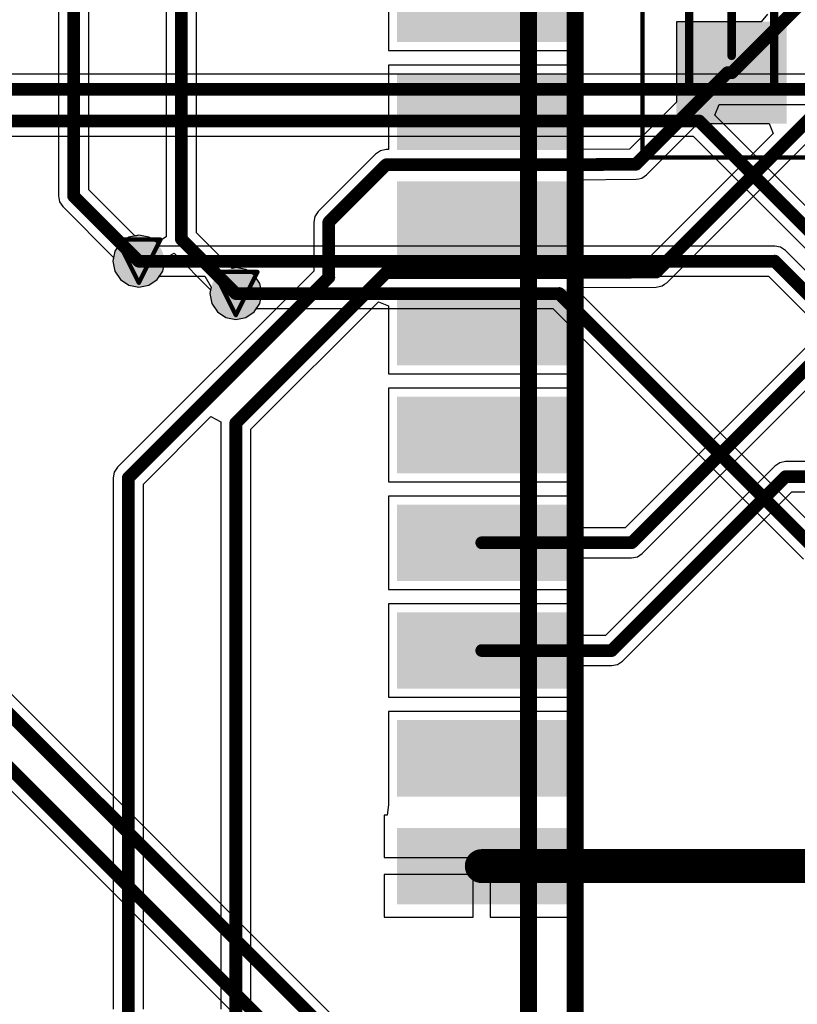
# Model space of a CAD drawing. Header units: millimetres. Extents: x 9.4 to 105.2, y 7.6 to 67.1.
# Tile 59 of 152: x 29.8 to 39, y 45.5 to 57.1. Entities that reach past the tile are written whole.
import ezdxf

# ---------------------------------------------------------------- set-up
doc = ezdxf.new("R2010")
doc.units = ezdxf.units.MM
for name, color, linetype in [('BottomLayer', 5, 'Continuous'), ('BottomSolder', 6, 'Continuous'), ('DrillDrawing', 1, 'Continuous'), ('Mechanical13', 56, 'Continuous'), ('Mechanical15', 56, 'Continuous'), ('Mechanical2', 216, 'Continuous'), ('Mechanical3', 76, 'Continuous'), ('Mechanical5', 56, 'Continuous'), ('TopLayer', 1, 'Continuous'), ('TopOverlay', 2, 'Continuous'), ('TopPaste', 8, 'Continuous'), ('TopSolder', 216, 'Continuous'), ('ViaHoleLayer', 16, 'Continuous')]:
    doc.layers.add(name, color=color, linetype=linetype)

msp = doc.modelspace()

# ---------------------------------------------------------------- hatches: boundary and pattern name
at = {"layer": 'BottomLayer'}
h = msp.add_hatch(color=5, dxfattribs=at)
edge = h.paths.add_edge_path()
edge.add_arc((31.242, 54.229), 0.2, 0, 360)
h = msp.add_hatch(color=5, dxfattribs=at)
edge = h.paths.add_edge_path()
edge.add_arc((32.385, 53.848), 0.2, 0, 360)
at = {"layer": 'BottomSolder'}
h = msp.add_hatch(color=6, dxfattribs=at)
edge = h.paths.add_edge_path()
edge.add_arc((31.242, 54.229), 0.3, 0, 360)
h = msp.add_hatch(color=6, dxfattribs=at)
edge = h.paths.add_edge_path()
edge.add_arc((32.385, 53.848), 0.3, 0, 360)
at = {"layer": 'TopLayer'}
for points in [[(34.283, 56.811), (34.283, 57.711), (36.283, 57.711), (36.283, 56.811)], [(38.777, 55.95), (37.677, 55.95), (37.677, 56.95), (38.777, 56.95)], [(34.283, 55.541), (34.283, 56.441), (36.283, 56.441), (36.283, 55.541)], [(34.283, 54.271), (34.283, 55.171), (36.283, 55.171), (36.283, 54.271)], [(34.283, 53.001), (34.283, 53.901), (36.283, 53.901), (36.283, 53.001)], [(34.283, 51.731), (34.283, 52.631), (36.283, 52.631), (36.283, 51.731)], [(34.283, 50.461), (34.283, 51.361), (36.283, 51.361), (36.283, 50.461)], [(34.283, 49.191), (34.283, 50.091), (36.283, 50.091), (36.283, 49.191)], [(34.283, 47.921), (34.283, 48.821), (36.283, 48.821), (36.283, 47.921)], [(34.283, 46.651), (34.283, 47.551), (36.283, 47.551), (36.283, 46.651)]]:
    msp.add_hatch(color=1, dxfattribs=at).paths.add_polyline_path(points)
h = msp.add_hatch(color=1, dxfattribs=at)
edge = h.paths.add_edge_path()
edge.add_arc((31.242, 54.229), 0.2, 0, 360)
h = msp.add_hatch(color=1, dxfattribs=at)
edge = h.paths.add_edge_path()
edge.add_arc((32.385, 53.848), 0.2, 0, 360)
at = {"layer": 'TopPaste'}
for points in [[(34.283, 56.811), (34.283, 57.711), (36.283, 57.711), (36.283, 56.811)], [(38.727, 56), (37.727, 56), (37.727, 56.9), (38.727, 56.9)], [(34.283, 55.541), (34.283, 56.441), (36.283, 56.441), (36.283, 55.541)], [(34.283, 54.271), (34.283, 55.171), (36.283, 55.171), (36.283, 54.271)], [(34.283, 53.001), (34.283, 53.901), (36.283, 53.901), (36.283, 53.001)], [(34.283, 51.731), (34.283, 52.631), (36.283, 52.631), (36.283, 51.731)], [(34.283, 50.461), (34.283, 51.361), (36.283, 51.361), (36.283, 50.461)], [(34.283, 49.191), (34.283, 50.091), (36.283, 50.091), (36.283, 49.191)], [(34.283, 47.921), (34.283, 48.821), (36.283, 48.821), (36.283, 47.921)], [(34.283, 46.651), (34.283, 47.551), (36.283, 47.551), (36.283, 46.651)]]:
    msp.add_hatch(color=8, dxfattribs=at).paths.add_polyline_path(points)
at = {"layer": 'TopSolder'}
for points in [[(34.283, 56.811), (34.283, 57.711), (36.283, 57.711), (36.283, 56.811)], [(38.877, 55.85), (37.577, 55.85), (37.577, 57.05), (38.877, 57.05)], [(34.283, 55.541), (34.283, 56.441), (36.283, 56.441), (36.283, 55.541)], [(34.283, 54.271), (34.283, 55.171), (36.283, 55.171), (36.283, 54.271)], [(34.283, 53.001), (34.283, 53.901), (36.283, 53.901), (36.283, 53.001)], [(34.283, 51.731), (34.283, 52.631), (36.283, 52.631), (36.283, 51.731)], [(34.283, 50.461), (34.283, 51.361), (36.283, 51.361), (36.283, 50.461)], [(34.283, 49.191), (34.283, 50.091), (36.283, 50.091), (36.283, 49.191)], [(34.283, 47.921), (34.283, 48.821), (36.283, 48.821), (36.283, 47.921)], [(34.283, 46.651), (34.283, 47.551), (36.283, 47.551), (36.283, 46.651)]]:
    msp.add_hatch(color=216, dxfattribs=at).paths.add_polyline_path(points)
h = msp.add_hatch(color=216, dxfattribs=at)
edge = h.paths.add_edge_path()
edge.add_arc((31.242, 54.229), 0.3, 0, 360)
h = msp.add_hatch(color=216, dxfattribs=at)
edge = h.paths.add_edge_path()
edge.add_arc((32.385, 53.848), 0.3, 0, 360)
at = {"layer": 'ViaHoleLayer'}
h = msp.add_hatch(color=16, dxfattribs=at)
edge = h.paths.add_edge_path()
edge.add_arc((31.242, 54.229), 0.1, 0, 360)
h = msp.add_hatch(color=16, dxfattribs=at)
edge = h.paths.add_edge_path()
edge.add_arc((32.385, 53.848), 0.1, 0, 360)

# ---------------------------------------------------------------- linework, layer by layer
at = {"layer": 'BottomLayer'}
for p, q in [((40.392, 56.433), (22.686, 56.433)), ((38.029, 55.95), (38.081, 56.077)), ((38.081, 56.077), (40.392, 56.077)), ((40.976, 53.002), (38.029, 55.95)), ((26.437, 55.702), (37.772, 55.702)), ((37.772, 55.702), (40.036, 53.437)), ((31.242, 54.535), (31.125, 54.512)), ((31.359, 54.512), (31.242, 54.535)), ((31.026, 54.445), (30.959, 54.346)), ((31.125, 54.512), (31.026, 54.445)), ((31.458, 54.445), (31.359, 54.512)), ((31.484, 54.407), (31.458, 54.445)), ((30.959, 54.346), (30.936, 54.229)), ((38.735, 54.407), (31.484, 54.407)), ((38.803, 54.394), (38.735, 54.407)), ((38.861, 54.355), (38.803, 54.394)), ((39.921, 53.295), (38.861, 54.355)), ((30.936, 54.229), (30.959, 54.112)), ((30.959, 54.112), (31.026, 54.013)), ((31.026, 54.013), (31.125, 53.946)), ((31.359, 53.946), (31.458, 54.013)), ((31.458, 54.013), (31.484, 54.051)), ((31.484, 54.051), (32.018, 54.051)), ((32.018, 54.051), (32.094, 53.924)), ((36.372, 53.924), (36.424, 54.051)), ((36.424, 54.051), (38.661, 54.051)), ((38.661, 54.051), (39.708, 53.004)), ((31.125, 53.946), (31.242, 53.923)), ((31.242, 53.923), (31.359, 53.946)), ((32.094, 53.924), (32.079, 53.848)), ((32.079, 53.848), (32.102, 53.731)), ((39.325, 50.97), (36.372, 53.924)), ((32.102, 53.731), (32.169, 53.632)), ((32.169, 53.632), (32.268, 53.565)), ((32.502, 53.565), (32.601, 53.632)), ((32.601, 53.632), (32.627, 53.67)), ((32.627, 53.67), (36.121, 53.67)), ((36.121, 53.67), (39.073, 50.718)), ((32.268, 53.565), (32.385, 53.542)), ((32.385, 53.542), (32.502, 53.565)), ((37.166, 41.699), (26.086, 52.779)), ((25.274, 52.452), (36.279, 41.447))]:
    msp.add_line(p, q, dxfattribs=at)
at = {"layer": 'BottomLayer', "const_width": 0.15}
for points in [[(22.612, 56.255), (40.634, 56.255)], [(23.749, 55.88), (37.846, 55.88)], [(37.846, 55.88), (41.021, 52.705)], [(31.242, 54.229), (38.735, 54.229)], [(38.735, 54.229), (40.005, 52.959)], [(32.385, 53.848), (36.195, 53.848)], [(36.195, 53.848), (39.37, 50.673)], [(25.908, 52.705), (37.211, 41.402)], [(25.4, 52.578), (36.576, 41.402)]]:
    msp.add_lwpolyline(points, dxfattribs=at)
at = {"layer": 'BottomLayer', "const_width": 0.075}
for points in [[(37.808, 55.88, 1), (37.884, 55.88, 1)], [(37.808, 55.88, 1), (37.884, 55.88, 1)], [(31.204, 54.229, 1), (31.28, 54.229, 1)], [(38.697, 54.229, 1), (38.773, 54.229, 1)], [(38.697, 54.229, 1), (38.773, 54.229, 1)], [(32.347, 53.848, 1), (32.423, 53.848, 1)], [(36.157, 53.848, 1), (36.233, 53.848, 1)], [(36.157, 53.848, 1), (36.233, 53.848, 1)]]:
    msp.add_lwpolyline(points, format="xyb", close=True, dxfattribs=at)
at = {"layer": 'DrillDrawing', "const_width": 0.0508}
for points in [[(30.988, 54.483), (31.496, 54.483)], [(30.988, 54.483), (31.242, 53.975)], [(31.242, 53.975), (31.496, 54.483)], [(32.131, 54.102), (32.639, 54.102)], [(32.131, 54.102), (32.385, 53.594)], [(32.385, 53.594), (32.639, 54.102)]]:
    msp.add_lwpolyline(points, dxfattribs=at)
at = {"layer": 'DrillDrawing', "const_width": 0.0254}
for points in [[(30.975, 54.483, 1), (31.001, 54.483, 1)], [(30.975, 54.483, 1), (31.001, 54.483, 1)], [(31.483, 54.483, 1), (31.509, 54.483, 1)], [(31.483, 54.483, 1), (31.509, 54.483, 1)], [(32.118, 54.102, 1), (32.144, 54.102, 1)], [(32.118, 54.102, 1), (32.144, 54.102, 1)], [(32.626, 54.102, 1), (32.652, 54.102, 1)], [(32.626, 54.102, 1), (32.652, 54.102, 1)], [(31.229, 53.975, 1), (31.255, 53.975, 1)], [(31.229, 53.975, 1), (31.255, 53.975, 1)], [(32.372, 53.594, 1), (32.398, 53.594, 1)], [(32.372, 53.594, 1), (32.398, 53.594, 1)]]:
    msp.add_lwpolyline(points, format="xyb", close=True, dxfattribs=at)
at = {"layer": 'Mechanical13', "const_width": 0.1}
for points in [[(37.727, 56.25), (37.727, 58.05)], [(38.727, 56.25), (38.727, 58.05)], [(37.727, 56.25), (38.727, 56.25)]]:
    msp.add_lwpolyline(points, dxfattribs=at)
at = {"layer": 'Mechanical13', "const_width": 0.05}
for points in [[(37.702, 56.25, 1), (37.752, 56.25, 1)], [(37.702, 56.25, 1), (37.752, 56.25, 1)], [(38.702, 56.25, 1), (38.752, 56.25, 1)], [(38.702, 56.25, 1), (38.752, 56.25, 1)]]:
    msp.add_lwpolyline(points, format="xyb", close=True, dxfattribs=at)
at = {"layer": 'Mechanical15'}
for points, const_width in [([(37.177, 55.45), (37.177, 58.85)], 0.05), ([(38.227, 56.65), (38.227, 57.65)], 0.1), ([(37.177, 55.45), (39.277, 55.45)], 0.05)]:
    msp.add_lwpolyline(points, dxfattribs=dict(at, const_width=const_width))
for points, const_width in [([(38.202, 56.65, 1), (38.252, 56.65, 1)], 0.05), ([(37.165, 55.45, 1), (37.19, 55.45, 1)], 0.025), ([(37.165, 55.45, 1), (37.19, 55.45, 1)], 0.025)]:
    msp.add_lwpolyline(points, format="xyb", close=True, dxfattribs=dict(at, const_width=const_width))
at = {"layer": 'Mechanical2', "const_width": 0.2}
msp.add_lwpolyline([(35.833, 43.766), (35.833, 61.866)], dxfattribs=at)
at = {"layer": 'Mechanical3', "const_width": 0.2}
msp.add_lwpolyline([(36.383, 43.216), (36.383, 62.416)], dxfattribs=at)
at = {"layer": 'Mechanical5', "const_width": 0.2}
msp.add_lwpolyline([(36.383, 43.216), (36.383, 62.416)], dxfattribs=at)
at = {"layer": 'TopLayer'}
for p, q in [((30.295, 60.216), (30.295, 54.998)), ((30.651, 55.072), (30.651, 60.216)), ((31.565, 60.216), (31.565, 54.515)), ((31.921, 54.564), (31.921, 60.216)), ((34.183, 57.811), (34.183, 56.711)), ((36.383, 56.711), (36.383, 57.811)), ((38.648, 57.139), (38.574, 57.05)), ((38.574, 57.05), (37.577, 57.05)), ((37.577, 57.05), (37.577, 56.102)), ((34.183, 56.711), (36.383, 56.711)), ((36.383, 56.541), (34.183, 56.541)), ((34.183, 56.541), (34.183, 55.544)), ((36.383, 55.635), (36.383, 56.541)), ((37.464, 53.976), (39.938, 56.45)), ((37.577, 56.102), (37.025, 55.55)), ((37.225, 55.246), (37.829, 55.85)), ((37.829, 55.85), (38.668, 55.85)), ((38.668, 55.85), (38.716, 55.733)), ((38.716, 55.733), (37.264, 54.28)), ((36.473, 55.545), (36.383, 55.635)), ((41.51, 55.625), (36.974, 51.089)), ((34.031, 55.492), (33.354, 54.815)), ((34.089, 55.531), (34.031, 55.492)), ((34.157, 55.544), (34.089, 55.531)), ((34.183, 55.544), (34.157, 55.544)), ((37.025, 55.55), (36.473, 55.545)), ((37.174, 50.785), (41.71, 55.321)), ((37.197, 55.227), (37.225, 55.246)), ((36.383, 55.188), (37.1, 55.194)), ((36.383, 54.365), (36.383, 55.188)), ((37.1, 55.194), (37.134, 55.201)), ((37.134, 55.201), (37.167, 55.207)), ((37.167, 55.207), (37.168, 55.208)), ((37.168, 55.208), (37.169, 55.208)), ((37.169, 55.208), (37.197, 55.227)), ((30.295, 54.998), (30.308, 54.93)), ((31.197, 54.526), (30.651, 55.072)), ((30.308, 54.93), (30.347, 54.872)), ((30.347, 54.872), (30.945, 54.274)), ((33.354, 54.815), (33.315, 54.757)), ((33.315, 54.757), (33.302, 54.689)), ((33.302, 54.689), (33.302, 54.112)), ((31.242, 54.535), (31.197, 54.526)), ((31.359, 54.512), (31.242, 54.535)), ((32.34, 54.145), (31.921, 54.564)), ((31.442, 54.456), (31.359, 54.512)), ((31.499, 54.472), (31.442, 54.456)), ((31.565, 54.515), (31.499, 54.472)), ((31.542, 54.259), (31.659, 54.322)), ((31.659, 54.322), (32.088, 53.893)), ((36.473, 54.275), (36.383, 54.365)), ((30.945, 54.274), (30.936, 54.229)), ((30.936, 54.229), (30.959, 54.112)), ((31.525, 54.112), (31.548, 54.229)), ((31.548, 54.229), (31.542, 54.259)), ((37.264, 54.28), (36.473, 54.275)), ((30.959, 54.112), (31.026, 54.013)), ((33.302, 54.112), (30.992, 51.802)), ((31.458, 54.013), (31.525, 54.112)), ((32.385, 54.154), (32.34, 54.145)), ((32.502, 54.131), (32.385, 54.154)), ((32.601, 54.064), (32.502, 54.131)), ((31.026, 54.013), (31.125, 53.946)), ((31.359, 53.946), (31.458, 54.013)), ((32.668, 53.965), (32.601, 54.064)), ((32.691, 53.848), (32.668, 53.965)), ((37.407, 53.938), (37.436, 53.957)), ((37.436, 53.957), (37.464, 53.976)), ((31.125, 53.946), (31.242, 53.923)), ((31.242, 53.923), (31.359, 53.946)), ((32.088, 53.893), (32.079, 53.848)), ((32.079, 53.848), (32.102, 53.731)), ((32.668, 53.731), (32.691, 53.848)), ((36.383, 53.918), (37.339, 53.924)), ((36.383, 52.901), (36.383, 53.918)), ((37.339, 53.924), (37.373, 53.93)), ((37.373, 53.93), (37.406, 53.937)), ((37.406, 53.937), (37.407, 53.937)), ((37.407, 53.937), (37.407, 53.938)), ((32.102, 53.731), (32.169, 53.632)), ((32.563, 52.25), (34.066, 53.752)), ((32.601, 53.632), (32.668, 53.731)), ((34.066, 53.752), (34.183, 53.704)), ((32.169, 53.632), (32.268, 53.565)), ((32.502, 53.565), (32.601, 53.632)), ((34.183, 53.704), (34.183, 52.901)), ((32.268, 53.565), (32.385, 53.542)), ((32.385, 53.542), (32.502, 53.565)), ((34.183, 52.901), (36.383, 52.901)), ((36.383, 52.731), (34.183, 52.731)), ((34.183, 52.731), (34.183, 51.631)), ((36.383, 51.631), (36.383, 52.731)), ((31.296, 51.602), (32.092, 52.398)), ((32.092, 52.398), (32.209, 52.335)), ((32.209, 52.335), (32.207, 52.324)), ((32.207, 52.324), (32.207, 45.416)), ((32.563, 45.416), (32.563, 52.25)), ((38.862, 51.867), (38.794, 51.854)), ((42.101, 51.867), (38.862, 51.867)), ((30.992, 51.802), (30.953, 51.744)), ((38.736, 51.815), (36.74, 49.819)), ((38.794, 51.854), (38.736, 51.815)), ((30.953, 51.744), (30.94, 51.676)), ((30.94, 51.676), (30.94, 45.416)), ((31.296, 45.416), (31.296, 51.602)), ((34.183, 51.631), (36.383, 51.631)), ((36.383, 51.461), (34.183, 51.461)), ((34.183, 51.461), (34.183, 50.361)), ((36.383, 51.089), (36.383, 51.461)), ((36.94, 49.515), (38.936, 51.511)), ((38.936, 51.511), (42.101, 51.511)), ((36.974, 51.089), (36.383, 51.089)), ((36.383, 50.361), (36.383, 50.733)), ((36.383, 50.733), (37.048, 50.733)), ((37.048, 50.733), (37.116, 50.746)), ((37.116, 50.746), (37.174, 50.785)), ((34.183, 50.361), (36.383, 50.361)), ((36.383, 50.191), (34.183, 50.191)), ((34.183, 50.191), (34.183, 49.091)), ((36.383, 49.819), (36.383, 50.191)), ((36.74, 49.819), (36.383, 49.819)), ((36.383, 49.091), (36.383, 49.463)), ((36.383, 49.463), (36.814, 49.463)), ((36.814, 49.463), (36.882, 49.476)), ((36.882, 49.476), (36.94, 49.515)), ((34.183, 49.091), (36.383, 49.091)), ((36.383, 48.921), (34.183, 48.921)), ((34.183, 48.921), (34.183, 47.828)), ((36.383, 47.828), (36.383, 48.921)), ((34.183, 47.821), (34.166, 47.701)), ((34.183, 47.828), (34.183, 47.821)), ((36.383, 47.821), (36.383, 47.828)), ((36.4, 47.701), (36.383, 47.821)), ((34.166, 47.701), (34.133, 47.701)), ((34.133, 47.701), (34.133, 47.201)), ((36.433, 47.701), (36.4, 47.701)), ((36.433, 47.201), (36.433, 47.701)), ((34.133, 47.201), (35.283, 47.201)), ((35.283, 47.201), (36.433, 47.201)), ((35.183, 47.001), (34.133, 47.001)), ((34.133, 47.001), (34.133, 46.501)), ((35.183, 46.501), (35.183, 47.001)), ((36.433, 47.001), (35.383, 47.001)), ((35.383, 47.001), (35.383, 46.501)), ((36.433, 46.501), (36.433, 47.001)), ((34.133, 46.501), (35.183, 46.501)), ((35.383, 46.501), (36.433, 46.501))]:
    msp.add_line(p, q, dxfattribs=at)
for points, const_width in [([(30.473, 54.998), (30.473, 61.316)], 0.15), ([(31.743, 54.49), (31.743, 61.316)], 0.15), ([(38.227, 56.45), (39.243, 57.466)], 0.15), ([(37.338, 54.102), (39.812, 56.576)], 0.15), ([(37.099, 55.372), (38.177, 56.45)], 0.15), ([(38.177, 56.45), (38.227, 56.45)], 0.15), ([(37.048, 50.911), (41.636, 55.499)], 0.15), ([(33.48, 54.689), (34.157, 55.366)], 0.15), ([(34.157, 55.366), (36.355, 55.366)], 0.15), ([(36.355, 55.366), (37.099, 55.372)], 0.15), ([(30.473, 54.998), (31.242, 54.229)], 0.15), ([(33.48, 54.038), (33.48, 54.689)], 0.15), ([(31.743, 54.49), (32.385, 53.848)], 0.15), ([(31.118, 51.676), (33.48, 54.038)], 0.15), ([(32.385, 52.324), (34.157, 54.096)], 0.15), ([(34.157, 54.096), (36.355, 54.096)], 0.15), ([(36.355, 54.096), (37.338, 54.102)], 0.15), ([(32.385, 42.279), (32.385, 52.324)], 0.15), ([(31.118, 43.243), (31.118, 51.676)], 0.15), ([(36.814, 49.641), (38.862, 51.689)], 0.15), ([(38.862, 51.689), (42.501, 51.689)], 0.15), ([(35.283, 50.911), (37.048, 50.911)], 0.15), ([(35.283, 49.641), (36.814, 49.641)], 0.15), ([(35.283, 47.101), (44.371, 47.101)], 0.4)]:
    msp.add_lwpolyline(points, dxfattribs=dict(at, const_width=const_width))
for points, const_width in [([(38.14, 56.45, 1), (38.215, 56.45, 1)], 0.075), ([(38.14, 56.45, 1), (38.215, 56.45, 1)], 0.075), ([(38.189, 56.45, 1), (38.265, 56.45, 1)], 0.075), ([(38.189, 56.45, 1), (38.265, 56.45, 1)], 0.075), ([(34.12, 55.366, 1), (34.195, 55.366, 1)], 0.075), ([(34.12, 55.366, 1), (34.195, 55.366, 1)], 0.075), ([(36.318, 55.366, 1), (36.393, 55.366, 1)], 0.075), ([(36.318, 55.366, 1), (36.393, 55.366, 1)], 0.075), ([(37.062, 55.372, 1), (37.137, 55.372, 1)], 0.075), ([(37.062, 55.372, 1), (37.137, 55.372, 1)], 0.075), ([(30.435, 54.998, 1), (30.51, 54.998, 1)], 0.075), ([(30.435, 54.998, 1), (30.51, 54.998, 1)], 0.075), ([(33.443, 54.689, 1), (33.518, 54.689, 1)], 0.075), ([(33.443, 54.689, 1), (33.518, 54.689, 1)], 0.075), ([(31.705, 54.49, 1), (31.78, 54.49, 1)], 0.075), ([(31.705, 54.49, 1), (31.78, 54.49, 1)], 0.075), ([(31.204, 54.229, 1), (31.28, 54.229, 1)], 0.075), ([(33.443, 54.038, 1), (33.518, 54.038, 1)], 0.075), ([(33.443, 54.038, 1), (33.518, 54.038, 1)], 0.075), ([(34.12, 54.096, 1), (34.195, 54.096, 1)], 0.075), ([(34.12, 54.096, 1), (34.195, 54.096, 1)], 0.075), ([(36.318, 54.096, 1), (36.393, 54.096, 1)], 0.075), ([(36.318, 54.096, 1), (36.393, 54.096, 1)], 0.075), ([(37.3, 54.102, 1), (37.376, 54.102, 1)], 0.075), ([(37.3, 54.102, 1), (37.376, 54.102, 1)], 0.075), ([(32.347, 53.848, 1), (32.423, 53.848, 1)], 0.075), ([(32.347, 52.324, 1), (32.423, 52.324, 1)], 0.075), ([(32.347, 52.324, 1), (32.423, 52.324, 1)], 0.075), ([(31.08, 51.676, 1), (31.155, 51.676, 1)], 0.075), ([(31.08, 51.676, 1), (31.155, 51.676, 1)], 0.075), ([(38.824, 51.689, 1), (38.9, 51.689, 1)], 0.075), ([(38.824, 51.689, 1), (38.9, 51.689, 1)], 0.075), ([(35.245, 50.911, 1), (35.32, 50.911, 1)], 0.075), ([(37.01, 50.911, 1), (37.085, 50.911, 1)], 0.075), ([(37.01, 50.911, 1), (37.085, 50.911, 1)], 0.075), ([(35.245, 49.641, 1), (35.32, 49.641, 1)], 0.075), ([(36.776, 49.641, 1), (36.851, 49.641, 1)], 0.075), ([(36.776, 49.641, 1), (36.851, 49.641, 1)], 0.075), ([(35.183, 47.101, 1), (35.383, 47.101, 1)], 0.2)]:
    msp.add_lwpolyline(points, format="xyb", close=True, dxfattribs=dict(at, const_width=const_width))
at = {"layer": 'TopOverlay', "const_width": 0.2}
msp.add_lwpolyline([(35.833, 43.766), (35.833, 46.276)], dxfattribs=at)
at = {"layer": 'TopOverlay', "const_width": 0.1}
msp.add_lwpolyline([(35.783, 46.276, 1), (35.883, 46.276, 1)], format="xyb", close=True, dxfattribs=at)

doc.saveas('drawing.dxf')
